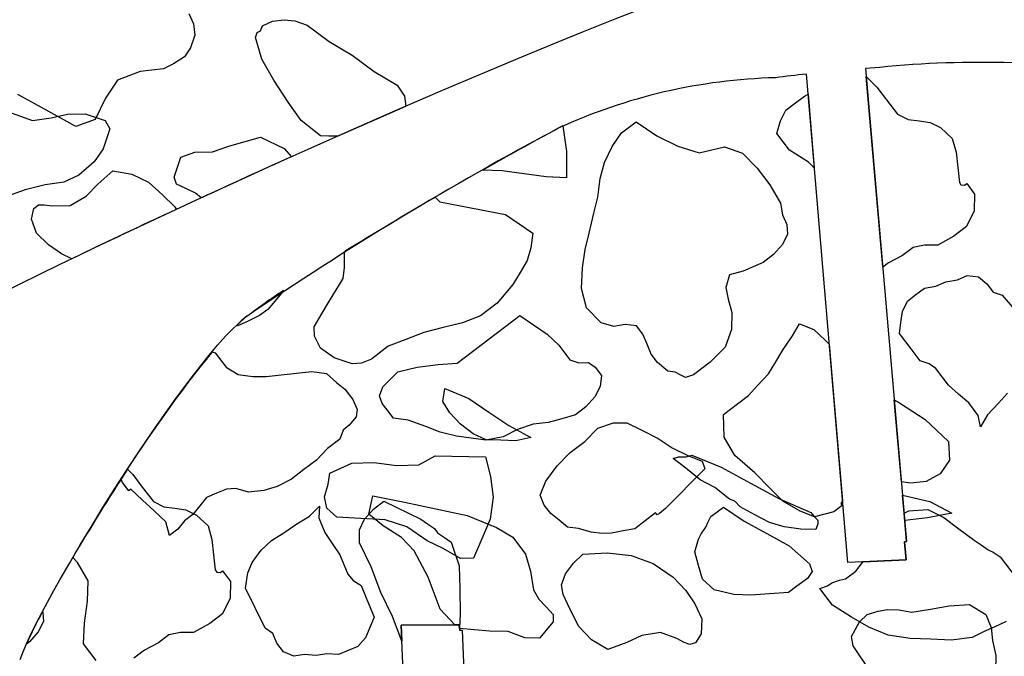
# Model space of a CAD drawing. Extents: x 1.3 to 15.6, y 3.2 to 7.5.
# Tile 4 of 19: x 2.8 to 4.4, y 5.2 to 6.3. Entities that reach past the tile are written whole.
import ezdxf

# ---------------------------------------------------------------- set-up
doc = ezdxf.new("R2010")
doc.units = 0
doc.header["$MEASUREMENT"] = 0

msp = doc.modelspace()

# ---------------------------------------------------------------- linework, layer by layer
at = {"color": 7, "linetype": 'Continuous'}
for p, q in [((3.0467, 6.3), (3.0546, 6.2835)), ((3.1845, 6.2876), (3.2037, 6.2899)), ((3.2037, 6.2899), (3.2214, 6.2881)), ((3.0546, 6.2835), (3.0569, 6.2643)), ((3.165, 6.2716), (3.1679, 6.2797)), ((3.1679, 6.2797), (3.1845, 6.2876)), ((3.2214, 6.2881), (3.2418, 6.2809)), ((3.2418, 6.2809), (3.2781, 6.2541)), ((3.0569, 6.2643), (3.0496, 6.2439)), ((3.1566, 6.2608), (3.1595, 6.269)), ((3.1668, 6.2251), (3.1566, 6.2608)), ((3.1595, 6.269), (3.165, 6.2716)), ((3.0496, 6.2439), (3.0398, 6.2291)), ((3.2781, 6.2541), (3.3159, 6.2315)), ((3.0398, 6.2291), (3.0217, 6.2172)), ((3.1866, 6.1905), (3.1668, 6.2251)), ((3.3159, 6.2315), (3.3522, 6.2047)), ((3.0052, 6.2093), (2.986, 6.207)), ((3.0217, 6.2172), (3.0052, 6.2093)), ((4.1842, 6.2115), (4.1608, 6.2094)), ((4.1608, 6.2094), (4.2285, 5.4305)), ((2.9668, 6.2047), (2.9296, 6.1904)), ((2.986, 6.207), (2.9668, 6.2047)), ((3.3522, 6.2047), (3.39, 6.1821)), ((4.1317, 5.3957), (4.0635, 6.2005)), ((4.1619, 6.1964), (4.1796, 6.1789)), ((4.1892, 5.8822), (4.1619, 6.1964)), ((2.9296, 6.1904), (2.9098, 6.1608)), ((3.2104, 6.1544), (3.1866, 6.1905)), ((3.39, 6.1821), (3.402, 6.1641)), ((4.1796, 6.1789), (4.1953, 6.1583)), ((2.8151, 6.1395), (2.7651, 6.1666)), ((2.9098, 6.1608), (2.8927, 6.1256)), ((3.402, 6.1641), (3.404, 6.1474)), ((4.0432, 6.1513), (4.0604, 6.1643)), ((4.0604, 6.1643), (4.0663, 6.1672)), ((4.0663, 6.1672), (4.0765, 6.0462)), ((3.2316, 6.1239), (3.2104, 6.1544)), ((4.0295, 6.1408), (4.0432, 6.1513)), ((4.1953, 6.1583), (4.2136, 6.1342)), ((2.7484, 6.1387), (2.7893, 6.1239)), ((2.7893, 6.1239), (2.8201, 6.1282)), ((2.861, 6.114), (2.8151, 6.1395)), ((2.8201, 6.1282), (2.8471, 6.1344)), ((2.8471, 6.1344), (2.8761, 6.1349)), ((2.8761, 6.1349), (2.9091, 6.1238)), ((4.0209, 6.1235), (4.0295, 6.1408)), ((4.2136, 6.1342), (4.2309, 6.1257)), ((2.8927, 6.1256), (2.861, 6.114)), ((2.9091, 6.1238), (2.917, 6.1104)), ((3.2424, 6.1155), (3.2316, 6.1239)), ((3.2531, 6.1071), (3.2424, 6.1155)), ((3.6626, 6.1151), (3.6686, 6.0728)), ((3.7592, 6.1036), (3.7833, 6.1219)), ((3.7833, 6.1219), (3.8171, 6.0988)), ((4.015, 6.1027), (4.0209, 6.1235)), ((4.2309, 6.1257), (4.2491, 6.1232)), ((4.2491, 6.1232), (4.2673, 6.1207)), ((4.2673, 6.1207), (4.2846, 6.1122)), ((4.2846, 6.1122), (4.3038, 6.0942)), ((2.917, 6.1104), (2.9059, 6.0774)), ((3.1146, 6.0825), (3.1646, 6.0968)), ((3.1646, 6.0968), (3.2036, 6.078)), ((3.2639, 6.0986), (3.2531, 6.1071)), ((3.2776, 6.0983), (3.2639, 6.0986)), ((3.2912, 6.0981), (3.2776, 6.0983)), ((3.2915, 6.098), (3.2912, 6.0981)), ((3.7438, 6.0811), (3.7592, 6.1036)), ((3.8171, 6.0988), (3.8518, 6.0818)), ((4.0359, 6.0752), (4.015, 6.1027)), ((3.0858, 6.0724), (3.1146, 6.0825)), ((3.731, 6.055), (3.7438, 6.0811)), ((3.8518, 6.0818), (3.8873, 6.0707)), ((3.8873, 6.0707), (3.9287, 6.0805)), ((3.9287, 6.0805), (3.9582, 6.0703)), ((4.3038, 6.0942), (4.3099, 6.0717)), ((2.9059, 6.0774), (2.8908, 6.0559)), ((3.0226, 6.0308), (3.0337, 6.0638)), ((3.0337, 6.0638), (3.0568, 6.0719)), ((3.0568, 6.0719), (3.0858, 6.0724)), ((3.2036, 6.078), (3.2159, 6.0642)), ((3.6686, 6.0728), (3.6689, 6.0296)), ((3.9582, 6.0703), (3.9825, 6.0454)), ((4.0672, 6.0555), (4.0359, 6.0752)), ((4.3099, 6.0717), (4.3127, 6.0467)), ((2.8908, 6.0559), (2.866, 6.0342)), ((3.7242, 6.0282), (3.731, 6.055)), ((4.0765, 6.0462), (4.0672, 6.0555)), ((4.3127, 6.0467), (4.3155, 6.0216)), ((2.866, 6.0342), (2.8411, 6.0222)), ((2.8972, 6.0192), (2.922, 6.0409)), ((2.922, 6.0409), (2.953, 6.0355)), ((2.953, 6.0355), (2.9802, 6.0224)), ((3.0267, 6.0193), (3.0226, 6.0308)), ((3.5625, 6.041), (3.5309, 6.0424)), ((3.5989, 6.036), (3.5625, 6.041)), ((3.6352, 6.0311), (3.5989, 6.036)), ((3.6689, 6.0296), (3.6352, 6.0311)), ((3.9825, 6.0454), (4.0035, 6.0179)), ((2.8102, 6.0179), (2.7775, 6.0097)), ((2.8411, 6.0222), (2.8102, 6.0179)), ((2.8781, 5.9996), (2.8972, 6.0192)), ((2.9802, 6.0224), (3.0037, 6.0015)), ((3.0422, 6.0118), (3.0267, 6.0193)), ((3.7201, 5.9979), (3.7242, 6.0282)), ((4.0035, 6.0179), (4.021, 5.9878)), ((4.3155, 6.0216), (4.3181, 6.0182)), ((4.3181, 6.0182), (4.3241, 6.0174)), ((4.3241, 6.0174), (4.3276, 6.02)), ((4.3276, 6.02), (4.3406, 6.0028)), ((2.7775, 6.0097), (2.7486, 5.9996)), ((2.8513, 5.9837), (2.8781, 5.9996)), ((3.0037, 6.0015), (3.0234, 5.9825)), ((3.0578, 6.0043), (3.0422, 6.0118)), ((3.0672, 5.9965), (3.0578, 6.0043)), ((3.7134, 5.9711), (3.7201, 5.9979)), ((4.3406, 6.0028), (4.34, 5.9751)), ((2.7915, 5.979), (2.7991, 5.9849)), ((2.7991, 5.9849), (2.8088, 5.985)), ((2.8088, 5.985), (2.8223, 5.9833)), ((2.8223, 5.9833), (2.8513, 5.9837)), ((3.0234, 5.9825), (3.0263, 5.9776)), ((3.4527, 5.9974), (3.46, 5.9902)), ((3.46, 5.9902), (3.5111, 5.9802)), ((4.021, 5.9878), (4.0245, 5.9688)), ((2.7879, 5.9615), (2.7915, 5.979)), ((3.5111, 5.9802), (3.5682, 5.9693)), ((3.5682, 5.9693), (3.6133, 5.9385)), ((3.7058, 5.9382), (3.7134, 5.9711)), ((4.0245, 5.9688), (4.0315, 5.9524)), ((4.34, 5.9751), (4.3272, 5.9491)), ((2.796, 5.9384), (2.7879, 5.9615)), ((4.0315, 5.9524), (4.0325, 5.9369)), ((2.8156, 5.9194), (2.796, 5.9384)), ((3.6133, 5.9385), (3.61, 5.9142)), ((3.6991, 5.9114), (3.7058, 5.9382)), ((4.0325, 5.9369), (4.024, 5.9195)), ((4.3065, 5.9334), (4.2798, 5.9186)), ((4.3272, 5.9491), (4.3065, 5.9334)), ((2.8371, 5.9043), (2.8156, 5.9194)), ((4.024, 5.9195), (4.0094, 5.903)), ((4.2582, 5.9184), (4.2392, 5.9148)), ((4.2798, 5.9186), (4.2582, 5.9184)), ((2.8541, 5.8961), (2.8371, 5.9043)), ((3.3033, 5.9036), (3.3039, 5.9084)), ((3.3034, 5.882), (3.3033, 5.9036)), ((3.61, 5.9142), (3.6041, 5.8935)), ((3.6949, 5.8811), (3.6991, 5.9114)), ((4.0094, 5.903), (3.9922, 5.8899)), ((4.222, 5.9018), (4.1988, 5.8895)), ((4.2392, 5.9148), (4.222, 5.9018)), ((3.6041, 5.8935), (3.5921, 5.8735)), ((3.9922, 5.8899), (3.9758, 5.8829)), ((4.1988, 5.8895), (4.1892, 5.8822)), ((3.3009, 5.8638), (3.3034, 5.882)), ((3.5921, 5.8735), (3.5802, 5.8536)), ((3.6934, 5.8474), (3.6949, 5.8811)), ((3.937, 5.8697), (3.9311, 5.8489)), ((3.9594, 5.8759), (3.937, 5.8697)), ((3.9758, 5.8829), (3.9594, 5.8759)), ((4.3122, 5.8617), (4.3285, 5.8688)), ((4.3285, 5.8688), (4.3467, 5.8663)), ((3.289, 5.8439), (3.3009, 5.8638)), ((3.5802, 5.8536), (3.5544, 5.8231)), ((4.2768, 5.8511), (4.2932, 5.8582)), ((4.2932, 5.8582), (4.3122, 5.8617)), ((4.3467, 5.8663), (4.3606, 5.8551)), ((4.3606, 5.8551), (4.3711, 5.8414)), ((3.2025, 5.8433), (3.1914, 5.8294)), ((3.2028, 5.8439), (3.2025, 5.8433)), ((3.277, 5.8239), (3.289, 5.8439)), ((3.7014, 5.8154), (3.6934, 5.8474)), ((3.9311, 5.8489), (3.9347, 5.8299)), ((4.2303, 5.8266), (4.244, 5.8371)), ((4.244, 5.8371), (4.2578, 5.8476)), ((4.2578, 5.8476), (4.2768, 5.8511)), ((4.3711, 5.8414), (4.3858, 5.8363)), ((4.3858, 5.8363), (4.4337, 5.7804)), ((3.1914, 5.8294), (3.1768, 5.8129)), ((3.265, 5.804), (3.277, 5.8239)), ((3.5544, 5.8231), (3.5269, 5.8022)), ((3.9347, 5.8299), (3.9409, 5.8075)), ((4.2218, 5.8093), (4.2303, 5.8266)), ((3.1768, 5.8129), (3.163, 5.8025)), ((3.253, 5.784), (3.265, 5.804)), ((3.7258, 5.7905), (3.7014, 5.8154)), ((3.9409, 5.8075), (3.9402, 5.7798)), ((4.2193, 5.7911), (4.2218, 5.8093)), ((3.1432, 5.7928), (3.1268, 5.7858)), ((3.163, 5.8025), (3.1432, 5.7928)), ((3.4976, 5.7908), (3.4657, 5.7828)), ((3.4885, 5.7242), (3.5917, 5.8026)), ((3.5269, 5.8022), (3.4976, 5.7908)), ((3.5917, 5.8026), (3.6143, 5.7872)), ((3.6143, 5.7872), (3.6369, 5.7718)), ((3.7466, 5.7846), (3.7258, 5.7905)), ((3.7655, 5.7882), (3.7466, 5.7846)), ((3.7837, 5.7857), (3.7655, 5.7882)), ((4.0405, 5.7692), (4.0525, 5.7892)), ((4.0525, 5.7892), (4.0759, 5.7798)), ((4.2168, 5.773), (4.2193, 5.7911)), ((3.1268, 5.7858), (3.1252, 5.7865)), ((3.254, 5.7685), (3.253, 5.784)), ((3.4337, 5.7748), (3.4044, 5.7634)), ((3.4657, 5.7828), (3.4337, 5.7748)), ((3.6369, 5.7718), (3.656, 5.7538)), ((3.7942, 5.772), (3.7837, 5.7857)), ((3.8012, 5.7556), (3.7942, 5.772)), ((3.9402, 5.7798), (3.93, 5.7504)), ((4.0759, 5.7798), (4.095, 5.7618)), ((4.2273, 5.7592), (4.2168, 5.773)), ((3.2636, 5.7487), (3.254, 5.7685)), ((3.4044, 5.7634), (3.3751, 5.752)), ((3.8082, 5.7392), (3.8012, 5.7556)), ((4.0251, 5.7467), (4.0405, 5.7692)), ((4.095, 5.7618), (4.1012, 5.7557)), ((4.1012, 5.7557), (4.1231, 5.4972)), ((4.2377, 5.7454), (4.2273, 5.7592)), ((3.0853, 5.7431), (3.09, 5.7415)), ((3.09, 5.7415), (3.1083, 5.7174)), ((3.2862, 5.7332), (3.2636, 5.7487)), ((3.3751, 5.752), (3.3476, 5.731)), ((3.656, 5.7538), (3.6743, 5.7297)), ((3.8187, 5.7254), (3.8082, 5.7392)), ((3.93, 5.7504), (3.9051, 5.726)), ((4.0131, 5.7267), (4.0251, 5.7467)), ((4.2508, 5.7282), (4.2377, 5.7454)), ((3.3009, 5.7282), (3.2862, 5.7332)), ((3.3157, 5.7231), (3.3009, 5.7282)), ((3.3312, 5.724), (3.3157, 5.7231)), ((3.3476, 5.731), (3.3312, 5.724)), ((3.4229, 5.7177), (3.4574, 5.7223)), ((3.4574, 5.7223), (3.4885, 5.7242)), ((3.6743, 5.7297), (3.689, 5.7246)), ((3.689, 5.7246), (3.7046, 5.7256)), ((3.7046, 5.7256), (3.7159, 5.7179)), ((3.8352, 5.7109), (3.8187, 5.7254)), ((3.9051, 5.726), (3.8776, 5.7051)), ((4.0012, 5.7067), (4.0131, 5.7267)), ((4.2655, 5.7231), (4.2508, 5.7282)), ((4.2768, 5.7154), (4.2655, 5.7231)), ((3.1083, 5.7174), (3.1282, 5.7054)), ((3.1991, 5.705), (3.2241, 5.7078)), ((3.2241, 5.7078), (3.2492, 5.7105)), ((3.2492, 5.7105), (3.2734, 5.7072)), ((3.2734, 5.7072), (3.2899, 5.6926)), ((3.366, 5.6854), (3.3909, 5.7097)), ((3.3909, 5.7097), (3.4229, 5.7177)), ((3.7159, 5.7179), (3.7263, 5.7041)), ((3.8473, 5.7092), (3.8352, 5.7109)), ((3.856, 5.7049), (3.8473, 5.7092)), ((3.9831, 5.6876), (4.0012, 5.7067)), ((4.2873, 5.7017), (4.2768, 5.7154)), ((3.1282, 5.7054), (3.1525, 5.7021)), ((3.1525, 5.7021), (3.1741, 5.7023)), ((3.1741, 5.7023), (3.1991, 5.705)), ((3.2899, 5.6926), (3.3038, 5.6815)), ((3.7263, 5.7041), (3.7239, 5.6859)), ((3.8646, 5.7007), (3.856, 5.7049)), ((3.8776, 5.7051), (3.8646, 5.7007)), ((4.2977, 5.6879), (4.2873, 5.7017)), ((3.3038, 5.6815), (3.3169, 5.6643)), ((3.3609, 5.6706), (3.366, 5.6854)), ((3.4648, 5.6612), (3.4685, 5.6825)), ((3.4685, 5.6825), (3.5077, 5.666)), ((3.7239, 5.6859), (3.7153, 5.6686)), ((3.9685, 5.6711), (3.9831, 5.6876)), ((4.3142, 5.6733), (4.2977, 5.6879)), ((4.3946, 5.6747), (4.38, 5.6582)), ((3.3169, 5.6643), (3.3239, 5.6479)), ((3.3654, 5.6577), (3.3609, 5.6706)), ((3.3732, 5.6474), (3.3654, 5.6577)), ((3.4764, 5.6425), (3.4648, 5.6612)), ((3.5077, 5.666), (3.5407, 5.6436)), ((3.7153, 5.6686), (3.7007, 5.6521)), ((3.9479, 5.6554), (3.9685, 5.6711)), ((4.2082, 5.664), (4.2167, 5.6589)), ((4.2199, 5.5289), (4.2082, 5.664)), ((4.2167, 5.6589), (4.2592, 5.6315)), ((4.3308, 5.6587), (4.3142, 5.6733)), ((4.3465, 5.6381), (4.3308, 5.6587)), ((4.38, 5.6582), (4.362, 5.6391)), ((3.3239, 5.6479), (3.3223, 5.6358)), ((3.3837, 5.6336), (3.3732, 5.6474)), ((3.4942, 5.6236), (3.4764, 5.6425)), ((3.5407, 5.6436), (3.5736, 5.6213)), ((3.7007, 5.6521), (3.6835, 5.639)), ((3.9273, 5.6397), (3.9479, 5.6554)), ((3.3223, 5.6358), (3.3111, 5.6219)), ((3.4079, 5.6303), (3.3837, 5.6336)), ((3.4373, 5.6201), (3.4079, 5.6303)), ((3.6387, 5.6266), (3.6136, 5.6239)), ((3.6611, 5.6328), (3.6387, 5.6266)), ((3.6835, 5.639), (3.6611, 5.6328)), ((3.7203, 5.617), (3.7462, 5.6259)), ((3.7462, 5.6259), (3.7678, 5.626)), ((3.7678, 5.626), (3.7938, 5.6132)), ((3.9284, 5.6026), (3.9273, 5.6397)), ((4.2592, 5.6315), (4.2975, 5.5954)), ((4.35, 5.6191), (4.3465, 5.6381)), ((4.362, 5.6391), (4.35, 5.6191)), ((3.3008, 5.6141), (3.2957, 5.5993)), ((3.3111, 5.6219), (3.3008, 5.6141)), ((3.4607, 5.6108), (3.4373, 5.6201)), ((3.4876, 5.604), (3.4607, 5.6108)), ((3.5151, 5.6077), (3.4942, 5.6236)), ((3.5878, 5.6151), (3.5645, 5.6028)), ((3.5736, 5.6213), (3.6097, 5.6018)), ((3.6136, 5.6239), (3.5878, 5.6151)), ((3.6989, 5.5953), (3.7203, 5.617)), ((3.7938, 5.6132), (3.8198, 5.6004)), ((3.2957, 5.5993), (3.2751, 5.5837)), ((3.5118, 5.6007), (3.4876, 5.604)), ((3.536, 5.5974), (3.5118, 5.6007)), ((3.5362, 5.5979), (3.5151, 5.6077)), ((3.5645, 5.6028), (3.536, 5.5974)), ((3.5607, 5.5972), (3.5362, 5.5979)), ((3.5851, 5.5965), (3.5607, 5.5972)), ((3.6097, 5.6018), (3.5851, 5.5965)), ((3.6748, 5.577), (3.6989, 5.5953)), ((3.8198, 5.6004), (3.8424, 5.585)), ((3.9458, 5.5724), (3.9284, 5.6026)), ((4.2975, 5.5954), (4.2994, 5.5643)), ((3.2751, 5.5837), (3.2571, 5.5645)), ((3.6533, 5.5553), (3.6748, 5.577)), ((3.8424, 5.585), (3.8684, 5.5722)), ((3.2571, 5.5645), (3.2364, 5.5488)), ((3.315, 5.5597), (3.3521, 5.5608)), ((3.3521, 5.5608), (3.3885, 5.5559)), ((3.4256, 5.557), (3.4523, 5.5718)), ((3.4523, 5.5718), (3.48, 5.5711)), ((3.48, 5.5711), (3.5077, 5.5705)), ((3.5077, 5.5705), (3.5353, 5.5698)), ((3.5353, 5.5698), (3.5433, 5.5378)), ((3.8441, 5.5673), (3.8533, 5.5701)), ((3.865, 5.5514), (3.8441, 5.5673)), ((3.8533, 5.5701), (3.8594, 5.5699)), ((3.8594, 5.5699), (3.8655, 5.5697)), ((3.8655, 5.5697), (3.8748, 5.5725)), ((3.8684, 5.5722), (3.8918, 5.5628)), ((3.8748, 5.5725), (3.9231, 5.5527)), ((3.8918, 5.5628), (3.8962, 5.5499)), ((3.9789, 5.5433), (3.9458, 5.5724)), ((4.2994, 5.5643), (4.284, 5.5418)), ((2.9458, 5.5495), (2.9545, 5.5409)), ((3.2364, 5.5488), (3.2158, 5.5331)), ((3.2788, 5.5431), (3.315, 5.5597)), ((3.3885, 5.5559), (3.4256, 5.557)), ((3.6345, 5.5301), (3.6533, 5.5553)), ((3.8962, 5.5499), (3.8318, 5.4847)), ((3.8889, 5.5323), (3.865, 5.5514)), ((3.9231, 5.5527), (3.9713, 5.5268)), ((2.9375, 5.5279), (2.9352, 5.5332)), ((2.948, 5.5141), (2.9375, 5.5279)), ((2.9545, 5.5409), (2.9702, 5.5202)), ((3.2158, 5.5331), (3.1925, 5.5209)), ((3.2763, 5.5249), (3.2788, 5.5431)), ((3.5433, 5.5378), (3.5479, 5.5033)), ((3.6251, 5.5067), (3.6345, 5.5301)), ((3.913, 5.5194), (3.8889, 5.5323)), ((4.0032, 5.5183), (3.9789, 5.5433)), ((4.2357, 5.5268), (4.2199, 5.5289)), ((4.2607, 5.5295), (4.2357, 5.5268)), ((4.284, 5.5418), (4.2607, 5.5295)), ((2.9514, 5.5167), (2.948, 5.5141)), ((2.9705, 5.4987), (2.9514, 5.5167)), ((2.9702, 5.5202), (2.9885, 5.4961)), ((3.1087, 5.5169), (3.0923, 5.5099)), ((3.1243, 5.5179), (3.1087, 5.5169)), ((3.145, 5.5119), (3.1243, 5.5179)), ((3.1701, 5.5147), (3.145, 5.5119)), ((3.1925, 5.5209), (3.1701, 5.5147)), ((3.2704, 5.5041), (3.2763, 5.5249)), ((3.9368, 5.5003), (3.913, 5.5194)), ((3.9713, 5.5268), (4.0194, 5.5009)), ((4.025, 5.4969), (4.0032, 5.5183)), ((2.9897, 5.4807), (2.9705, 5.4987)), ((2.9885, 5.4961), (3.0059, 5.4876)), ((3.076, 5.5029), (3.0648, 5.489)), ((3.0923, 5.5099), (3.076, 5.5029)), ((3.274, 5.4851), (3.2704, 5.5041)), ((3.343, 5.4753), (3.35, 5.5057)), ((3.35, 5.5057), (3.4017, 5.495)), ((3.3507, 5.4838), (3.3679, 5.4969)), ((3.3679, 5.4969), (3.4286, 5.467)), ((3.5479, 5.5033), (3.5429, 5.467)), ((3.6321, 5.4903), (3.6251, 5.5067)), ((3.9459, 5.497), (3.9368, 5.5003)), ((3.9548, 5.4876), (3.9459, 5.497)), ((4.0194, 5.5009), (4.0707, 5.478)), ((4.0536, 5.4806), (4.025, 5.4969)), ((4.1231, 5.4972), (4.1201, 5.4932)), ((4.2218, 5.507), (4.2669, 5.4966)), ((4.2255, 5.4649), (4.2218, 5.507)), ((4.2669, 5.4966), (4.303, 5.4771)), ((3.0088, 5.4627), (2.9897, 5.4807)), ((3.0059, 5.4876), (3.024, 5.4851)), ((3.024, 5.4851), (3.0422, 5.4827)), ((3.0422, 5.4827), (3.0595, 5.4741)), ((3.0648, 5.489), (3.0537, 5.475)), ((3.2456, 5.4723), (3.2622, 5.4886)), ((3.2622, 5.4886), (3.2608, 5.4693)), ((3.2905, 5.4705), (3.274, 5.4851)), ((3.3361, 5.4673), (3.3507, 5.4838)), ((3.4017, 5.495), (3.4533, 5.4842)), ((3.4533, 5.4842), (3.505, 5.4735)), ((3.6426, 5.4765), (3.6321, 5.4903)), ((3.8284, 5.4821), (3.8215, 5.4768)), ((3.8318, 5.4847), (3.8284, 5.4821)), ((3.9064, 5.4715), (3.927, 5.4872)), ((3.927, 5.4872), (3.9609, 5.4641)), ((3.9668, 5.4811), (3.9548, 5.4876)), ((3.9789, 5.4746), (3.9668, 5.4811)), ((4.077, 5.4713), (4.0536, 5.4806)), ((4.1089, 5.4793), (4.077, 5.4713)), ((4.1227, 5.4897), (4.1089, 5.4793)), ((4.1201, 5.4932), (4.1227, 5.4897)), ((4.2244, 5.4774), (4.2325, 5.4809)), ((4.2325, 5.4809), (4.2636, 5.4829)), ((4.2636, 5.4829), (4.2896, 5.4701)), ((3.0399, 5.4646), (3.0288, 5.4507)), ((3.0537, 5.475), (3.0399, 5.4646)), ((3.0595, 5.4741), (3.0787, 5.4561)), ((3.2233, 5.4584), (3.2456, 5.4723)), ((3.2608, 5.4693), (3.2708, 5.4453)), ((3.3303, 5.4682), (3.2905, 5.4705)), ((3.3276, 5.4499), (3.3361, 5.4673)), ((3.37, 5.4659), (3.3303, 5.4682)), ((3.3669, 5.4563), (3.343, 5.4753)), ((3.4056, 5.4548), (3.37, 5.4659)), ((3.4286, 5.467), (3.4399, 5.4593)), ((3.505, 5.4735), (3.5533, 5.4537)), ((3.5429, 5.467), (3.5293, 5.4349)), ((3.6565, 5.4654), (3.6426, 5.4765)), ((3.6704, 5.4542), (3.6565, 5.4654)), ((3.7982, 5.4646), (3.781, 5.4515)), ((3.8154, 5.4776), (3.7982, 5.4646)), ((3.818, 5.4742), (3.8154, 5.4776)), ((3.8215, 5.4768), (3.818, 5.4742)), ((3.8978, 5.4542), (3.9021, 5.4629)), ((3.9021, 5.4629), (3.9064, 5.4715)), ((3.9609, 5.4641), (3.9982, 5.4436)), ((4.0029, 5.4617), (3.9789, 5.4746)), ((4.0707, 5.478), (4.0766, 5.4717)), ((4.0766, 5.4717), (4.0825, 5.4654)), ((4.0825, 5.4654), (4.0823, 5.4593)), ((4.2285, 5.4305), (4.2244, 5.4774)), ((4.263, 5.4692), (4.2255, 5.4649)), ((4.303, 5.4771), (4.263, 5.4692)), ((4.2896, 5.4701), (4.3148, 5.4512)), ((3.015, 5.4402), (3.0088, 5.4627)), ((3.0288, 5.4507), (3.015, 5.4402)), ((3.0787, 5.4561), (3.0849, 5.4337)), ((3.205, 5.4461), (3.2233, 5.4584)), ((3.3278, 5.4283), (3.3276, 5.4499)), ((3.3969, 5.437), (3.3669, 5.4563)), ((3.4394, 5.4317), (3.4056, 5.4548)), ((3.4399, 5.4593), (3.4512, 5.4516)), ((3.4512, 5.4516), (3.4564, 5.4447)), ((3.5533, 5.4537), (3.5803, 5.4376)), ((3.6885, 5.4518), (3.6704, 5.4542)), ((3.7093, 5.4458), (3.6885, 5.4518)), ((3.762, 5.4479), (3.743, 5.4443)), ((3.781, 5.4515), (3.762, 5.4479)), ((3.8901, 5.4429), (3.8978, 5.4542)), ((4.0272, 5.4548), (4.0029, 5.4617)), ((4.0546, 5.4509), (4.0272, 5.4548)), ((4.079, 5.4502), (4.0546, 5.4509)), ((4.0823, 5.4593), (4.079, 5.4502)), ((4.3148, 5.4512), (4.34, 5.4324)), ((3.0849, 5.4337), (3.0876, 5.4086)), ((3.166, 5.416), (3.1827, 5.4322)), ((3.1827, 5.4322), (3.205, 5.4461)), ((3.2708, 5.4453), (3.283, 5.427)), ((3.4176, 5.415), (3.3969, 5.437)), ((3.4654, 5.4189), (3.4394, 5.4317)), ((3.4564, 5.4447), (3.4677, 5.437)), ((3.4677, 5.437), (3.479, 5.4293)), ((3.5293, 5.4349), (3.5157, 5.4028)), ((3.5803, 5.4376), (3.6009, 5.4095)), ((3.7275, 5.4434), (3.7093, 5.4458)), ((3.743, 5.4443), (3.7275, 5.4434)), ((3.8799, 5.4135), (3.8859, 5.4343)), ((3.8859, 5.4343), (3.8901, 5.4429)), ((3.9982, 5.4436), (4.0355, 5.4231)), ((4.225, 5.4301), (4.2285, 5.4305)), ((4.2285, 5.4305), (4.225, 5.4301)), ((4.34, 5.4324), (4.3513, 5.4247)), ((3.151, 5.3957), (3.166, 5.416)), ((3.283, 5.427), (3.2953, 5.4087)), ((3.347, 5.3887), (3.3278, 5.4283)), ((3.4408, 5.3715), (3.4176, 5.415)), ((3.494, 5.4027), (3.4654, 5.4189)), ((3.479, 5.4293), (3.4834, 5.4164)), ((3.4834, 5.4164), (3.4878, 5.4034)), ((4.0355, 5.4231), (4.0685, 5.3939)), ((4.2276, 5.4003), (4.225, 5.4301)), ((4.225, 5.4301), (4.2276, 5.4003)), ((4.3513, 5.4247), (4.3626, 5.4169)), ((4.3626, 5.4169), (4.3712, 5.4127)), ((2.8638, 5.3959), (2.8557, 5.404)), ((3.0876, 5.4086), (3.0904, 5.3836)), ((3.2953, 5.4087), (3.3019, 5.3927)), ((3.4878, 5.4034), (3.4922, 5.3905)), ((3.5157, 5.4028), (3.494, 5.4027)), ((3.6009, 5.4095), (3.6092, 5.3817)), ((3.6799, 5.3949), (3.6957, 5.4097)), ((3.6957, 5.4097), (3.7355, 5.4116)), ((3.7355, 5.4116), (3.7751, 5.4073)), ((3.7751, 5.4073), (3.8114, 5.394)), ((3.8861, 5.391), (3.8799, 5.4135)), ((4.2276, 5.4003), (4.1317, 5.3957)), ((4.1569, 5.3969), (4.2276, 5.4003)), ((4.3712, 5.4127), (4.3825, 5.405)), ((4.3825, 5.405), (4.427, 5.3465)), ((2.8813, 5.3658), (2.8638, 5.3959)), ((3.0904, 5.3836), (3.093, 5.3801)), ((3.099, 5.3793), (3.1025, 5.3819)), ((3.1025, 5.3819), (3.1156, 5.3647)), ((3.144, 5.3788), (3.151, 5.3957)), ((3.3019, 5.3927), (3.3085, 5.3768)), ((3.3629, 5.3464), (3.347, 5.3887)), ((3.4922, 5.3905), (3.4933, 5.3533)), ((3.6672, 5.377), (3.6799, 5.3949)), ((3.8114, 5.394), (3.8443, 5.3716)), ((3.8923, 5.3686), (3.8861, 5.391)), ((4.0685, 5.3939), (4.0729, 5.381)), ((4.1278, 5.3688), (4.145, 5.3818)), ((4.145, 5.3818), (4.1561, 5.3957)), ((4.1561, 5.3957), (4.1569, 5.3969)), ((2.8798, 5.3321), (2.8813, 5.3658)), ((3.093, 5.3801), (3.099, 5.3793)), ((3.1403, 5.3538), (3.144, 5.3788)), ((3.3085, 5.3768), (3.3175, 5.3664)), ((3.3175, 5.3664), (3.3304, 5.3578)), ((3.4606, 5.3189), (3.4408, 5.3715)), ((3.6092, 5.3817), (3.6144, 5.351)), ((3.6605, 5.3588), (3.6672, 5.377)), ((3.8443, 5.3716), (3.8651, 5.3496)), ((3.9115, 5.3506), (3.8923, 5.3686)), ((4.0652, 5.3697), (4.048, 5.3566)), ((4.0729, 5.381), (4.0652, 5.3697)), ((4.1054, 5.3626), (4.1183, 5.367)), ((4.1183, 5.367), (4.1278, 5.3688)), ((3.1156, 5.3647), (3.1149, 5.3371)), ((3.1724, 5.2876), (3.1403, 5.3538)), ((3.3304, 5.3578), (3.3387, 5.3378)), ((3.4933, 5.3533), (3.4936, 5.3101)), ((3.6144, 5.351), (3.6231, 5.3355)), ((3.6631, 5.3434), (3.6605, 5.3588)), ((3.8651, 5.3496), (3.8797, 5.3278)), ((3.9444, 5.343), (3.9115, 5.3506)), ((4.048, 5.3566), (4.0342, 5.3462)), ((4.0855, 5.3529), (4.0985, 5.3573)), ((4.1065, 5.3254), (4.0855, 5.3529)), ((4.0985, 5.3573), (4.1054, 5.3626)), ((3.1149, 5.3371), (3.1021, 5.3111)), ((3.3387, 5.3378), (3.3453, 5.3218)), ((3.3821, 5.3068), (3.3629, 5.3464)), ((3.6231, 5.3355), (3.635, 5.3229)), ((3.6746, 5.3186), (3.6631, 5.3434)), ((3.972, 5.3423), (3.9444, 5.343)), ((4.0031, 5.3443), (3.972, 5.3423)), ((4.0342, 5.3462), (4.0031, 5.3443)), ((2.8749, 5.2958), (2.8798, 5.3321)), ((3.3453, 5.3218), (3.3519, 5.3059)), ((3.4847, 5.2933), (3.4606, 5.3189)), ((3.635, 5.3229), (3.6468, 5.3103)), ((3.689, 5.2907), (3.6746, 5.3186)), ((3.8797, 5.3278), (3.8912, 5.303)), ((4.1377, 5.3057), (4.1065, 5.3254)), ((4.182, 5.3157), (4.1973, 5.3183)), ((4.1973, 5.3183), (4.2157, 5.3177)), ((4.2157, 5.3177), (4.237, 5.314)), ((4.237, 5.314), (4.2677, 5.3192)), ((4.2677, 5.3192), (4.2984, 5.3244)), ((4.2984, 5.3244), (4.3321, 5.3265)), ((4.3321, 5.3265), (4.3591, 5.3104)), ((2.806, 5.3154), (2.8065, 5.3143)), ((2.8065, 5.3143), (2.8074, 5.2988)), ((3.1021, 5.3111), (3.0814, 5.2954)), ((3.3519, 5.3059), (3.3449, 5.2889)), ((3.3974, 5.2661), (3.3821, 5.3068)), ((3.4936, 5.3101), (3.4924, 5.289)), ((3.6468, 5.3103), (3.6465, 5.2981)), ((3.8912, 5.303), (3.8905, 5.2786)), ((4.1663, 5.2895), (4.1377, 5.3057)), ((4.1509, 5.2983), (4.1635, 5.3101)), ((4.1635, 5.3101), (4.182, 5.3157)), ((4.3591, 5.3104), (4.3677, 5.2887)), ((2.8074, 5.2988), (2.7989, 5.2814)), ((2.8733, 5.262), (2.8749, 5.2958)), ((3.0814, 5.2954), (3.0547, 5.2805)), ((3.1853, 5.279), (3.1724, 5.2876)), ((3.3449, 5.2889), (3.3379, 5.272)), ((3.4922, 5.2934), (3.3962, 5.2926)), ((3.3962, 5.2926), (3.4922, 5.2934)), ((3.3962, 5.2926), (3.3974, 5.2661)), ((3.4272, 4.6099), (3.3962, 5.2926)), ((3.4922, 5.2934), (3.4847, 5.2933)), ((3.4924, 5.289), (3.4922, 5.2934)), ((3.4924, 5.2873), (3.4922, 5.2934)), ((3.4922, 5.2934), (3.4926, 5.2842)), ((3.5421, 5.2829), (3.4924, 5.2873)), ((3.6465, 5.2981), (3.6243, 5.2712)), ((3.7098, 5.2687), (3.689, 5.2907)), ((4.1379, 5.2742), (4.1444, 5.2862)), ((4.1444, 5.2862), (4.1509, 5.2983)), ((4.1984, 5.2759), (4.1663, 5.2895)), ((4.3729, 5.2891), (4.3565, 5.2821)), ((4.3677, 5.2887), (4.3701, 5.2672)), ((4.3927, 5.2987), (4.3729, 5.2891)), ((2.7989, 5.2814), (2.7843, 5.2649)), ((3.0141, 5.2768), (2.9969, 5.2637)), ((3.0331, 5.2804), (3.0141, 5.2768)), ((3.0547, 5.2805), (3.0331, 5.2804)), ((3.192, 5.263), (3.1853, 5.279)), ((3.3379, 5.272), (3.3252, 5.2574)), ((3.4926, 5.2842), (3.4967, 5.2844)), ((3.4967, 5.2844), (3.5252, 4.5933)), ((3.5726, 5.282), (3.5421, 5.2829)), ((3.5998, 5.272), (3.5726, 5.282)), ((3.6243, 5.2712), (3.5998, 5.272)), ((3.7368, 5.2526), (3.7098, 5.2687)), ((3.7925, 5.2754), (3.7677, 5.2639)), ((3.8233, 5.2806), (3.7925, 5.2754)), ((3.8505, 5.2706), (3.8233, 5.2806)), ((3.8625, 5.2641), (3.8505, 5.2706)), ((3.8905, 5.2786), (3.8808, 5.2636)), ((4.1405, 5.2588), (4.1379, 5.2742)), ((4.2347, 5.2709), (4.1984, 5.2759)), ((4.2685, 5.2694), (4.2347, 5.2709)), ((4.3022, 5.2679), (4.2685, 5.2694)), ((4.3367, 5.2724), (4.3022, 5.2679)), ((4.3565, 5.2821), (4.3367, 5.2724)), ((2.7843, 5.2649), (2.779, 5.2609)), ((2.8943, 5.2345), (2.8733, 5.262)), ((2.9969, 5.2637), (2.9737, 5.2515)), ((3.2026, 5.2487), (3.192, 5.263)), ((3.3252, 5.2574), (3.3093, 5.2508)), ((3.7677, 5.2639), (3.7368, 5.2526)), ((3.8716, 5.2608), (3.8625, 5.2641)), ((3.8808, 5.2636), (3.8716, 5.2608)), ((4.1698, 5.2152), (4.1405, 5.2588)), ((4.3701, 5.2672), (4.3754, 5.2426)), ((2.9737, 5.2515), (2.9565, 5.2384)), ((3.2195, 5.2417), (3.2026, 5.2487)), ((3.2371, 5.2443), (3.2195, 5.2417)), ((3.2564, 5.2429), (3.2371, 5.2443)), ((3.274, 5.2455), (3.2564, 5.2429)), ((3.2933, 5.2442), (3.274, 5.2455)), ((3.3093, 5.2508), (3.2933, 5.2442)), ((4.3754, 5.2426), (4.3747, 5.2182))]:
    msp.add_line(p, q, dxfattribs=at)
at = {"color": 7, "linetype": 'Continuous', "flags": 128}
for points in [[(3.7991, 6.3108), (3.7483, 6.2909), (3.696, 6.27), (3.6425, 6.2482), (3.5881, 6.2257), (3.5329, 6.2026), (3.4599, 6.1715), (3.3864, 6.1397), (3.3129, 6.1075), (3.2478, 6.0785), (3.1835, 6.0496), (3.1204, 6.0209), (3.0587, 5.9926), (2.9989, 5.9648), (2.9413, 5.9377), (2.904, 5.92), (2.868, 5.9028), (2.8333, 5.886), (2.8001, 5.8698), (2.7685, 5.8543), (2.7391, 5.8396)], [(3.2915, 6.098), (3.3544, 6.1257), (3.404, 6.1474)], [(3.6626, 6.1151), (3.6583, 6.1129), (3.655, 6.1112)], [(2.7692, 5.236), (2.7717, 5.2432), (2.775, 5.2517), (2.7794, 5.2618), (2.7846, 5.273), (2.7906, 5.2854), (2.7998, 5.3035), (2.8102, 5.3233), (2.8218, 5.3446), (2.8344, 5.3671), (2.8507, 5.3954), (2.868, 5.4248), (2.8864, 5.4553), (2.9055, 5.4863), (2.9253, 5.5176), (2.9455, 5.549), (2.9659, 5.58), (2.9864, 5.6104), (3.0069, 5.6398), (3.0271, 5.668), (3.0468, 5.6947), (3.0659, 5.7194), (3.0804, 5.7373), (3.0943, 5.7538), (3.1075, 5.7685), (3.12, 5.7815), (3.1317, 5.7925), (3.1424, 5.8014)], [(3.1424, 5.8014), (3.1331, 5.7937), (3.1252, 5.7865)]]:
    msp.add_lwpolyline(points, dxfattribs=at)
at = {"color": 7, "linetype": 'Continuous'}
for centre, radius, start, end in [((4.3514, 4.5255), 1.6943, 80.8769, 95.6624), ((4.0362, 5.2832), 0.9115, 91.4645, 114.7229), ((4.2863, 4.1338), 2.0787, 96.1525, 97.5556), ((6.2375, 1.2587), 5.4968, 118.0224, 124.2681), ((6.5189, 0.7968), 6.0369, 118.3202, 119.66636), ((9.9557, -8.9297), 16.4391, 114.20402, 114.77347), ((6.906, 0.0546), 6.8733, 120.16016, 121.60535), ((8.7434, -6.3251), 13.5662, 114.92446, 115.72891), ((3.8734, 4.8267), 1.2183, 123.3967, 126.8688), ((4.7685, 4.3818), 2.1648, 141.0369, 147.8703), ((6.03, 3.5395), 3.6814, 146.9082, 149.572), ((3.6073, 4.8842), 0.9099, 151.7171, 155.5475)]:
    msp.add_arc(centre, radius, start, end, dxfattribs=at)

doc.saveas('drawing.dxf')
